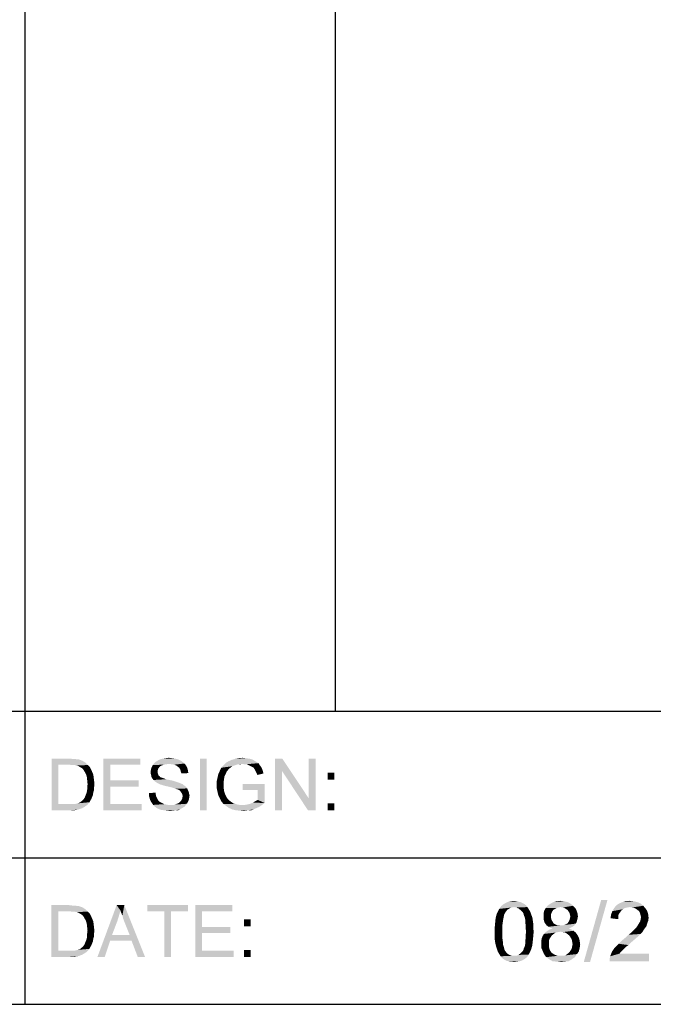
# Model space of a CAD drawing. Extents: x 0 to 841, y 0 to 594.
# Tile 85 of 91: x 767 to 804, y 63 to 120. Entities that reach past the tile are written whole.
import ezdxf

# ---------------------------------------------------------------- set-up
doc = ezdxf.new("R2010")
doc.units = 0
doc.header["$LTSCALE"] = 46.255
doc.header["$MEASUREMENT"] = 0
doc.layers.get('0').update_dxf_attribs({"linetype": 'CONTINUOUS'})

msp = doc.modelspace()

# ---------------------------------------------------------------- linework, layer by layer
at = {"color": 7, "linetype": 'Continuous'}
for p, q in [((767.5, 579), (767.5, 80)), ((785.5, 579), (785.5, 80)), ((601, 80), (826, 80)), ((709, 80), (826, 80)), ((767.5, 80), (767.5, 63)), ((767.5, 80), (826, 80)), ((767.5, 80), (767.5, 63)), ((709, 71.5), (826, 71.5)), ((709, 71.5), (826, 71.5)), ((601, 63), (826, 63)), ((709, 63), (826, 63)), ((709, 63), (826, 63))]:
    msp.add_line(p, q, dxfattribs=at)
for points in [[(769.056, 77.25), (770.078, 77.25), (769.456, 76.894)], [(769.456, 76.894), (769.056, 74.25), (769.056, 77.25)], [(770.078, 77.25), (770.256, 77.228), (769.456, 76.894)], [(770.389, 77.228), (770.522, 77.206), (769.456, 76.894)], [(770.256, 77.228), (770.389, 77.228), (769.456, 76.894)], [(770.611, 77.206), (770.745, 77.161), (769.456, 76.894)], [(770.522, 77.206), (770.611, 77.206), (769.456, 76.894)], [(770.745, 77.161), (770.856, 77.117), (769.456, 76.894)], [(770.856, 77.117), (770.967, 77.05), (769.456, 76.894)], [(772.056, 77.25), (774.211, 77.25), (772.456, 76.894)], [(772.456, 76.894), (772.056, 74.25), (772.056, 77.25)], [(772.456, 76.894), (774.211, 77.25), (774.211, 76.894)], [(776.567, 77.117), (775.078, 77.05), (775.189, 77.117)], [(775.078, 77.05), (776.567, 77.117), (776.656, 77.05)], [(776.433, 77.183), (775.189, 77.117), (775.3, 77.183)], [(775.189, 77.117), (776.433, 77.183), (776.567, 77.117)], [(776.3, 77.228), (775.3, 77.183), (775.433, 77.228)], [(775.3, 77.183), (776.3, 77.228), (776.433, 77.183)], [(776.167, 77.25), (775.433, 77.228), (775.567, 77.25)], [(775.433, 77.228), (776.167, 77.25), (776.3, 77.228)], [(776.011, 77.272), (775.567, 77.25), (775.7, 77.272)], [(775.567, 77.25), (776.011, 77.272), (776.167, 77.25)], [(775.7, 77.272), (775.856, 77.294), (776.011, 77.272)], [(778.056, 77.25), (777.656, 74.25), (777.656, 77.25)], [(777.656, 74.25), (778.056, 77.25), (778.056, 74.25)], [(780.945, 77.05), (779.167, 77.006), (779.322, 77.094)], [(780.722, 77.183), (780.833, 77.117), (779.322, 77.094)], [(780.722, 77.183), (779.322, 77.094), (779.522, 77.183)], [(779.322, 77.094), (780.833, 77.117), (780.945, 77.05)], [(780.589, 77.228), (779.522, 77.183), (779.7, 77.228)], [(779.522, 77.183), (780.589, 77.228), (780.722, 77.183)], [(780.278, 77.272), (780.433, 77.25), (779.7, 77.228)], [(780.278, 77.272), (779.7, 77.228), (779.9, 77.272)], [(779.7, 77.228), (780.433, 77.25), (780.589, 77.228)], [(779.9, 77.272), (780.122, 77.294), (780.278, 77.272)], [(782.433, 77.25), (782.411, 76.539), (782.011, 74.25)], [(782.433, 77.25), (782.011, 74.25), (782.011, 77.25)], [(782.411, 76.539), (782.433, 77.25), (783.967, 74.939)], [(783.922, 74.25), (783.967, 74.939), (784.367, 77.25)], [(783.922, 74.25), (784.367, 77.25), (784.367, 74.25)], [(784.367, 77.25), (783.967, 74.939), (783.967, 77.25)], [(769.456, 76.894), (769.456, 74.606), (769.056, 74.25)], [(770.967, 77.05), (771.056, 76.983), (769.456, 76.894)], [(770.078, 76.894), (769.456, 76.894), (771.056, 76.983)], [(770.256, 76.872), (770.078, 76.894), (771.056, 76.983)], [(770.389, 76.872), (770.256, 76.872), (771.056, 76.983)], [(770.389, 76.872), (771.056, 76.983), (771.167, 76.872)], [(771.167, 76.872), (770.5, 76.85), (770.389, 76.872)], [(770.589, 76.828), (770.5, 76.85), (771.167, 76.872)], [(770.7, 76.761), (770.589, 76.828), (771.167, 76.872)], [(770.7, 76.761), (771.167, 76.872), (771.278, 76.761)], [(771.278, 76.761), (770.811, 76.694), (770.7, 76.761)], [(770.811, 76.694), (771.278, 76.761), (771.345, 76.628)], [(771.345, 76.628), (770.9, 76.606), (770.811, 76.694)], [(770.967, 76.494), (770.9, 76.606), (771.345, 76.628)], [(770.967, 76.494), (771.345, 76.628), (771.411, 76.472)], [(772.456, 76.894), (772.456, 75.983), (772.056, 74.25)], [(775.233, 76.65), (774.811, 76.561), (774.833, 76.672)], [(774.811, 76.561), (775.233, 76.65), (775.211, 76.561)], [(775.211, 76.561), (775.211, 76.472), (774.811, 76.45)], [(775.211, 76.561), (774.811, 76.45), (774.811, 76.561)], [(775.3, 76.739), (774.833, 76.672), (774.878, 76.783)], [(774.833, 76.672), (775.3, 76.739), (775.233, 76.65)], [(775.456, 76.85), (774.878, 76.783), (774.922, 76.872)], [(775.456, 76.85), (775.367, 76.806), (774.878, 76.783)], [(774.878, 76.783), (775.367, 76.806), (775.3, 76.739)], [(775.878, 76.939), (774.922, 76.872), (775.011, 76.983)], [(775.878, 76.939), (775.7, 76.917), (774.922, 76.872)], [(775.7, 76.917), (775.567, 76.894), (774.922, 76.872)], [(774.922, 76.872), (775.567, 76.894), (775.456, 76.85)], [(776.656, 77.05), (775.011, 76.983), (775.078, 77.05)], [(775.011, 76.983), (776.656, 77.05), (776.767, 76.961)], [(775.011, 76.983), (776.767, 76.961), (775.878, 76.939)], [(776.033, 76.917), (775.878, 76.939), (776.767, 76.961)], [(776.167, 76.894), (776.033, 76.917), (776.767, 76.961)], [(776.167, 76.894), (776.767, 76.961), (776.833, 76.872)], [(776.833, 76.872), (776.278, 76.85), (776.167, 76.894)], [(776.367, 76.783), (776.278, 76.85), (776.833, 76.872)], [(776.367, 76.783), (776.833, 76.872), (776.9, 76.761)], [(776.9, 76.761), (776.456, 76.717), (776.367, 76.783)], [(776.456, 76.717), (776.9, 76.761), (776.945, 76.65)], [(776.945, 76.65), (776.522, 76.606), (776.456, 76.717)], [(776.522, 76.606), (776.945, 76.65), (776.967, 76.517)], [(776.967, 76.517), (776.545, 76.494), (776.522, 76.606)], [(776.545, 76.494), (776.967, 76.517), (776.989, 76.406)], [(779.211, 76.494), (778.722, 76.339), (778.811, 76.539)], [(779.389, 76.694), (778.811, 76.539), (778.9, 76.717)], [(779.389, 76.694), (779.322, 76.628), (778.811, 76.539)], [(778.811, 76.539), (779.322, 76.628), (779.211, 76.494)], [(779.745, 76.872), (779.656, 76.85), (778.9, 76.717)], [(779.745, 76.872), (778.9, 76.717), (779.033, 76.872)], [(779.656, 76.85), (779.545, 76.806), (778.9, 76.717)], [(779.545, 76.806), (779.478, 76.761), (778.9, 76.717)], [(778.9, 76.717), (779.478, 76.761), (779.389, 76.694)], [(780.122, 76.939), (779.033, 76.872), (779.167, 77.006)], [(780.122, 76.939), (779.856, 76.917), (779.033, 76.872)], [(779.033, 76.872), (779.856, 76.917), (779.745, 76.872)], [(779.167, 77.006), (780.945, 77.05), (781.056, 76.983)], [(779.167, 77.006), (781.056, 76.983), (780.122, 76.939)], [(779.856, 76.917), (780.122, 76.939), (779.989, 76.917)], [(780.233, 76.917), (780.122, 76.939), (781.056, 76.983)], [(780.345, 76.917), (780.233, 76.917), (781.056, 76.983)], [(780.433, 76.894), (780.345, 76.917), (781.056, 76.983)], [(780.433, 76.894), (781.056, 76.983), (781.122, 76.872)], [(781.122, 76.872), (780.522, 76.85), (780.433, 76.894)], [(780.611, 76.806), (780.522, 76.85), (781.122, 76.872)], [(780.611, 76.806), (781.122, 76.872), (781.189, 76.783)], [(781.189, 76.783), (780.7, 76.761), (780.611, 76.806)], [(780.767, 76.717), (780.7, 76.761), (781.189, 76.783)], [(780.767, 76.717), (781.189, 76.783), (781.256, 76.672)], [(781.256, 76.672), (780.811, 76.65), (780.767, 76.717)], [(780.856, 76.583), (780.811, 76.65), (781.256, 76.672)], [(780.856, 76.583), (781.256, 76.672), (781.3, 76.539)], [(781.3, 76.539), (780.9, 76.494), (780.856, 76.583)], [(780.945, 76.406), (780.9, 76.494), (781.3, 76.539)], [(780.945, 76.406), (781.3, 76.539), (781.345, 76.383)], [(782.011, 74.25), (782.411, 76.539), (782.411, 74.25)], [(783.967, 74.939), (783.922, 74.25), (782.411, 76.539)], [(771.411, 76.472), (771.056, 76.339), (770.967, 76.494)], [(771.056, 76.339), (771.411, 76.472), (771.478, 76.317)], [(771.478, 76.317), (771.1, 76.183), (771.056, 76.339)], [(771.1, 76.183), (771.478, 76.317), (771.5, 76.139)], [(771.5, 76.139), (771.122, 75.983), (771.1, 76.183)], [(771.122, 75.983), (771.5, 76.139), (771.522, 75.961)], [(771.522, 75.961), (771.145, 75.761), (771.122, 75.983)], [(771.145, 75.761), (771.522, 75.961), (771.545, 75.761)], [(772.456, 75.983), (772.456, 75.628), (772.056, 74.25)], [(772.456, 75.628), (774.1, 75.983), (774.1, 75.628)], [(772.456, 75.983), (774.1, 75.983), (772.456, 75.628)], [(774.811, 76.45), (775.211, 76.472), (775.211, 76.406)], [(775.211, 76.406), (774.811, 76.361), (774.811, 76.45)], [(774.811, 76.361), (775.211, 76.406), (775.233, 76.339)], [(775.233, 76.339), (774.833, 76.272), (774.811, 76.361)], [(774.833, 76.272), (775.233, 76.339), (775.256, 76.272)], [(775.256, 76.272), (774.856, 76.161), (774.833, 76.272)], [(775.256, 76.272), (775.322, 76.228), (774.856, 76.161)], [(775.322, 76.228), (775.345, 76.183), (774.856, 76.161)], [(774.856, 76.161), (775.345, 76.183), (775.389, 76.161)], [(775.389, 76.161), (774.9, 76.094), (774.856, 76.161)], [(775.389, 76.161), (775.456, 76.139), (774.9, 76.094)], [(775.456, 76.139), (775.522, 76.117), (774.9, 76.094)], [(774.9, 76.094), (775.522, 76.117), (775.589, 76.094)], [(775.589, 76.094), (774.967, 76.006), (774.9, 76.094)], [(775.589, 76.094), (775.678, 76.05), (774.967, 76.006)], [(775.678, 76.05), (775.789, 76.028), (774.967, 76.006)], [(774.967, 76.006), (775.789, 76.028), (775.9, 76.006)], [(775.9, 76.006), (775.033, 75.939), (774.967, 76.006)], [(775.9, 76.006), (776.1, 75.961), (775.033, 75.939)], [(775.033, 75.939), (776.1, 75.961), (776.3, 75.894)], [(776.3, 75.894), (775.122, 75.872), (775.033, 75.939)], [(776.989, 76.406), (776.589, 76.383), (776.545, 76.494)], [(779.056, 76.05), (778.633, 75.939), (778.678, 76.139)], [(778.633, 75.939), (779.056, 76.05), (779.033, 75.894)], [(779.033, 75.894), (778.633, 75.717), (778.633, 75.939)], [(779.145, 76.339), (779.078, 76.206), (778.678, 76.139)], [(779.145, 76.339), (778.678, 76.139), (778.722, 76.339)], [(778.678, 76.139), (779.078, 76.206), (779.056, 76.05)], [(778.722, 76.339), (779.211, 76.494), (779.145, 76.339)], [(781.345, 76.383), (780.989, 76.294), (780.945, 76.406)], [(785.456, 76.428), (785.056, 76.028), (785.056, 76.428)], [(785.056, 76.028), (785.456, 76.428), (785.456, 76.028)], [(771.522, 75.428), (771.1, 75.317), (771.122, 75.45)], [(771.1, 75.317), (771.522, 75.428), (771.478, 75.294)], [(771.545, 75.761), (771.122, 75.606), (771.145, 75.761)], [(771.122, 75.606), (771.545, 75.761), (771.522, 75.583)], [(771.522, 75.583), (771.122, 75.45), (771.122, 75.606)], [(771.122, 75.45), (771.522, 75.583), (771.522, 75.428)], [(772.456, 75.628), (772.456, 74.606), (772.056, 74.25)], [(775.122, 75.872), (776.3, 75.894), (776.433, 75.85)], [(776.433, 75.85), (775.233, 75.806), (775.122, 75.872)], [(775.233, 75.806), (776.433, 75.85), (776.545, 75.806)], [(776.545, 75.806), (775.322, 75.761), (775.233, 75.806)], [(775.322, 75.761), (776.545, 75.806), (776.656, 75.761)], [(776.656, 75.761), (775.456, 75.717), (775.322, 75.761)], [(775.611, 75.672), (775.456, 75.717), (776.656, 75.761)], [(775.611, 75.672), (776.656, 75.761), (776.767, 75.672)], [(776.767, 75.672), (775.811, 75.628), (775.611, 75.672)], [(775.811, 75.628), (776.767, 75.672), (776.856, 75.606)], [(776.856, 75.606), (775.989, 75.583), (775.811, 75.628)], [(776.145, 75.539), (775.989, 75.583), (776.856, 75.606)], [(776.145, 75.539), (776.856, 75.606), (776.922, 75.517)], [(776.922, 75.517), (776.256, 75.494), (776.145, 75.539)], [(776.322, 75.472), (776.256, 75.494), (776.922, 75.517)], [(776.411, 75.45), (776.322, 75.472), (776.922, 75.517)], [(776.478, 75.406), (776.411, 75.45), (776.922, 75.517)], [(776.478, 75.406), (776.922, 75.517), (776.967, 75.406)], [(776.967, 75.406), (776.522, 75.361), (776.478, 75.406)], [(776.522, 75.361), (776.967, 75.406), (777.011, 75.317)], [(777.011, 75.317), (776.567, 75.294), (776.522, 75.361)], [(779.033, 75.894), (779.033, 75.739), (778.633, 75.717)], [(778.633, 75.717), (779.033, 75.739), (779.033, 75.561)], [(779.033, 75.561), (778.633, 75.517), (778.633, 75.717)], [(778.633, 75.517), (779.033, 75.561), (779.056, 75.383)], [(779.056, 75.383), (778.678, 75.317), (778.633, 75.517)], [(778.678, 75.317), (779.056, 75.383), (779.1, 75.228)], [(781.411, 75.783), (780.145, 75.428), (780.145, 75.783)], [(781.011, 75.428), (780.145, 75.428), (781.411, 75.783)], [(781.011, 74.85), (781.011, 75.428), (781.411, 75.783)], [(781.011, 74.85), (781.411, 75.783), (781.411, 74.672)], [(770.722, 74.717), (770.767, 74.761), (771.3, 74.806)], [(770.722, 74.717), (771.3, 74.806), (771.256, 74.717)], [(771.3, 74.806), (770.767, 74.761), (770.833, 74.806)], [(770.833, 74.806), (770.9, 74.872), (771.367, 74.917)], [(770.833, 74.806), (771.367, 74.917), (771.3, 74.806)], [(771.367, 74.917), (770.9, 74.872), (770.967, 74.961)], [(771.411, 75.028), (770.967, 74.961), (771.011, 75.072)], [(770.967, 74.961), (771.411, 75.028), (771.367, 74.917)], [(771.456, 75.139), (771.011, 75.072), (771.056, 75.183)], [(771.011, 75.072), (771.456, 75.139), (771.411, 75.028)], [(771.478, 75.294), (771.056, 75.183), (771.1, 75.317)], [(771.056, 75.183), (771.478, 75.294), (771.456, 75.139)], [(774.7, 75.25), (775.1, 75.272), (775.1, 75.161)], [(775.1, 75.161), (774.7, 75.094), (774.7, 75.25)], [(774.7, 75.094), (775.1, 75.161), (775.122, 75.05)], [(775.122, 75.05), (774.745, 74.939), (774.7, 75.094)], [(775.122, 75.05), (775.167, 74.961), (774.745, 74.939)], [(774.745, 74.939), (775.167, 74.961), (775.211, 74.872)], [(775.211, 74.872), (774.789, 74.806), (774.745, 74.939)], [(774.789, 74.806), (775.211, 74.872), (775.256, 74.806)], [(775.256, 74.806), (774.856, 74.694), (774.789, 74.806)], [(775.256, 74.806), (775.322, 74.739), (774.856, 74.694)], [(776.522, 74.761), (776.567, 74.806), (777.011, 74.85)], [(776.522, 74.761), (777.011, 74.85), (776.967, 74.739)], [(776.567, 75.294), (777.011, 75.317), (777.033, 75.206)], [(777.033, 75.206), (776.633, 75.183), (776.567, 75.294)], [(777.011, 74.85), (776.567, 74.806), (776.633, 74.939)], [(776.633, 75.183), (777.033, 75.206), (777.056, 75.094)], [(777.056, 75.094), (776.656, 75.072), (776.633, 75.183)], [(777.033, 74.961), (776.633, 74.939), (776.656, 75.072)], [(776.633, 74.939), (777.033, 74.961), (777.011, 74.85)], [(776.656, 75.072), (777.056, 75.094), (777.033, 74.961)], [(779.1, 75.228), (778.722, 75.117), (778.678, 75.317)], [(778.722, 75.117), (779.1, 75.228), (779.167, 75.072)], [(779.167, 75.072), (778.811, 74.939), (778.722, 75.117)], [(779.167, 75.072), (779.233, 74.961), (778.811, 74.939)], [(778.811, 74.939), (779.233, 74.961), (779.322, 74.85)], [(779.322, 74.85), (778.9, 74.761), (778.811, 74.939)], [(778.9, 74.761), (779.322, 74.85), (779.433, 74.761)], [(780.745, 74.694), (780.922, 74.806), (781.011, 74.85)], [(781.411, 74.672), (780.745, 74.694), (781.011, 74.85)], [(780.745, 74.694), (780.833, 74.761), (780.922, 74.806)], [(770.367, 74.606), (771.122, 74.561), (769.056, 74.25)], [(770.233, 74.606), (770.367, 74.606), (769.056, 74.25)], [(770.1, 74.606), (770.233, 74.606), (769.056, 74.25)], [(769.456, 74.606), (770.1, 74.606), (769.056, 74.25)], [(771.122, 74.561), (770.967, 74.45), (769.056, 74.25)], [(770.967, 74.45), (770.811, 74.361), (769.056, 74.25)], [(770.811, 74.361), (770.611, 74.294), (769.056, 74.25)], [(770.122, 74.25), (769.056, 74.25), (770.611, 74.294)], [(770.122, 74.25), (770.611, 74.294), (770.389, 74.25)], [(770.367, 74.606), (770.478, 74.628), (771.256, 74.717)], [(770.367, 74.606), (771.256, 74.717), (771.122, 74.561)], [(770.478, 74.628), (770.567, 74.65), (771.256, 74.717)], [(770.567, 74.65), (770.633, 74.672), (771.256, 74.717)], [(771.256, 74.717), (770.633, 74.672), (770.722, 74.717)], [(772.456, 74.606), (774.278, 74.606), (772.056, 74.25)], [(772.056, 74.25), (774.278, 74.606), (774.278, 74.25)], [(774.856, 74.694), (775.322, 74.739), (775.411, 74.694)], [(775.411, 74.694), (774.945, 74.561), (774.856, 74.694)], [(775.411, 74.694), (775.5, 74.65), (774.945, 74.561)], [(775.5, 74.65), (775.589, 74.606), (774.945, 74.561)], [(775.589, 74.606), (775.7, 74.583), (774.945, 74.561)], [(774.945, 74.561), (775.7, 74.583), (775.811, 74.561)], [(775.811, 74.561), (775.033, 74.472), (774.945, 74.561)], [(776.145, 74.561), (776.833, 74.539), (775.033, 74.472)], [(776.033, 74.561), (776.145, 74.561), (775.033, 74.472)], [(775.945, 74.561), (776.033, 74.561), (775.033, 74.472)], [(775.811, 74.561), (775.945, 74.561), (775.033, 74.472)], [(775.033, 74.472), (776.833, 74.539), (776.745, 74.45)], [(776.745, 74.45), (775.145, 74.383), (775.033, 74.472)], [(775.145, 74.383), (776.745, 74.45), (776.633, 74.383)], [(776.633, 74.383), (775.278, 74.317), (775.145, 74.383)], [(775.278, 74.317), (776.633, 74.383), (776.522, 74.317)], [(776.522, 74.317), (775.411, 74.272), (775.278, 74.317)], [(775.589, 74.25), (775.411, 74.272), (776.522, 74.317)], [(776.256, 74.25), (775.589, 74.25), (776.522, 74.317)], [(776.256, 74.25), (775.767, 74.228), (775.589, 74.25)], [(775.767, 74.228), (776.256, 74.25), (776.1, 74.228)], [(776.1, 74.228), (775.945, 74.206), (775.767, 74.228)], [(776.145, 74.561), (776.233, 74.583), (776.9, 74.628)], [(776.145, 74.561), (776.9, 74.628), (776.833, 74.539)], [(776.9, 74.628), (776.233, 74.583), (776.322, 74.628)], [(776.256, 74.25), (776.522, 74.317), (776.389, 74.25)], [(776.322, 74.628), (776.389, 74.65), (776.967, 74.739)], [(776.322, 74.628), (776.967, 74.739), (776.9, 74.628)], [(776.389, 74.65), (776.456, 74.694), (776.967, 74.739)], [(776.967, 74.739), (776.456, 74.694), (776.522, 74.761)], [(779.433, 74.761), (779.033, 74.606), (778.9, 74.761)], [(779.433, 74.761), (779.567, 74.672), (779.033, 74.606)], [(779.567, 74.672), (779.7, 74.628), (779.033, 74.606)], [(779.033, 74.606), (779.7, 74.628), (779.833, 74.583)], [(779.833, 74.583), (779.189, 74.494), (779.033, 74.606)], [(779.833, 74.583), (779.967, 74.561), (779.189, 74.494)], [(780.256, 74.561), (781.256, 74.561), (779.189, 74.494)], [(780.122, 74.561), (780.256, 74.561), (779.189, 74.494)], [(779.967, 74.561), (780.122, 74.561), (779.189, 74.494)], [(779.189, 74.494), (781.256, 74.561), (781.1, 74.45)], [(781.1, 74.45), (779.345, 74.383), (779.189, 74.494)], [(779.345, 74.383), (781.1, 74.45), (780.945, 74.383)], [(780.945, 74.383), (779.545, 74.294), (779.345, 74.383)], [(780.945, 74.383), (780.789, 74.317), (779.545, 74.294)], [(779.745, 74.25), (779.545, 74.294), (780.789, 74.317)], [(780.478, 74.25), (779.745, 74.25), (780.789, 74.317)], [(780.478, 74.25), (779.945, 74.228), (779.745, 74.25)], [(779.945, 74.228), (780.478, 74.25), (780.322, 74.228)], [(780.322, 74.228), (780.167, 74.206), (779.945, 74.228)], [(780.256, 74.561), (780.389, 74.583), (781.411, 74.672)], [(780.256, 74.561), (781.411, 74.672), (781.256, 74.561)], [(780.389, 74.583), (780.5, 74.606), (781.411, 74.672)], [(780.478, 74.25), (780.789, 74.317), (780.633, 74.25)], [(780.5, 74.606), (780.633, 74.65), (781.411, 74.672)], [(781.411, 74.672), (780.633, 74.65), (780.745, 74.694)], [(785.456, 74.65), (785.056, 74.25), (785.056, 74.65)], [(785.056, 74.25), (785.456, 74.65), (785.456, 74.25)], [(769.051, 68.75), (770.074, 68.75), (769.451, 68.394)], [(769.451, 68.394), (769.051, 65.75), (769.051, 68.75)], [(770.074, 68.75), (770.251, 68.728), (769.451, 68.394)], [(770.385, 68.728), (770.518, 68.706), (769.451, 68.394)], [(770.251, 68.728), (770.385, 68.728), (769.451, 68.394)], [(770.607, 68.706), (770.74, 68.661), (769.451, 68.394)], [(770.518, 68.706), (770.607, 68.706), (769.451, 68.394)], [(770.74, 68.661), (770.851, 68.617), (769.451, 68.394)], [(770.851, 68.617), (770.962, 68.55), (769.451, 68.394)], [(770.962, 68.55), (771.051, 68.483), (769.451, 68.394)], [(773.051, 68.439), (771.718, 65.75), (772.829, 68.75)], [(772.829, 68.75), (773.274, 68.75), (773.051, 68.439)], [(773.096, 68.306), (773.051, 68.439), (773.274, 68.75)], [(773.163, 68.15), (773.096, 68.306), (773.274, 68.75)], [(773.207, 67.972), (773.163, 68.15), (773.274, 68.75)], [(773.274, 67.794), (773.207, 67.972), (773.274, 68.75)], [(773.585, 67.017), (773.274, 67.794), (773.274, 68.75)], [(773.696, 66.683), (773.585, 67.017), (773.274, 68.75)], [(774.051, 65.75), (773.696, 66.683), (773.274, 68.75)], [(774.051, 65.75), (773.274, 68.75), (774.474, 65.75)], [(776.962, 68.75), (774.607, 68.394), (774.607, 68.75)], [(775.585, 68.394), (774.607, 68.394), (776.962, 68.75)], [(775.985, 68.394), (775.585, 68.394), (776.962, 68.75)], [(775.985, 68.394), (776.962, 68.75), (776.962, 68.394)], [(777.385, 68.75), (779.54, 68.75), (777.785, 68.394)], [(777.785, 68.394), (777.385, 65.75), (777.385, 68.75)], [(777.785, 68.394), (779.54, 68.75), (779.54, 68.394)], [(795.479, 68.481), (794.934, 68.378), (795.012, 68.533)], [(795.868, 68.637), (795.012, 68.533), (795.116, 68.689)], [(795.868, 68.637), (795.712, 68.611), (795.012, 68.533)], [(795.712, 68.611), (795.608, 68.559), (795.012, 68.533)], [(795.012, 68.533), (795.608, 68.559), (795.479, 68.481)], [(796.568, 68.741), (795.116, 68.689), (795.245, 68.793)], [(795.868, 68.637), (795.116, 68.689), (796.568, 68.741)], [(796.36, 68.87), (796.464, 68.819), (795.245, 68.793)], [(796.36, 68.87), (795.245, 68.793), (795.375, 68.87)], [(795.245, 68.793), (796.464, 68.819), (796.568, 68.741)], [(796.127, 68.948), (796.257, 68.922), (795.375, 68.87)], [(796.127, 68.948), (795.375, 68.87), (795.531, 68.948)], [(795.375, 68.87), (796.257, 68.922), (796.36, 68.87)], [(795.997, 68.974), (795.531, 68.948), (795.686, 68.974)], [(795.531, 68.948), (795.997, 68.974), (796.127, 68.948)], [(795.686, 68.974), (795.868, 69), (795.997, 68.974)], [(795.868, 68.637), (796.568, 68.741), (796.645, 68.637)], [(796.645, 68.637), (795.997, 68.611), (795.868, 68.637)], [(796.127, 68.559), (795.997, 68.611), (796.645, 68.637)], [(796.127, 68.559), (796.645, 68.637), (796.697, 68.559)], [(796.697, 68.559), (796.257, 68.456), (796.127, 68.559)], [(796.257, 68.456), (796.697, 68.559), (796.775, 68.43)], [(798.331, 68.585), (798.253, 68.533), (797.631, 68.456)], [(798.331, 68.585), (797.631, 68.456), (797.708, 68.585)], [(798.253, 68.533), (798.149, 68.481), (797.631, 68.456)], [(799.29, 68.715), (797.708, 68.585), (797.838, 68.741)], [(799.29, 68.715), (798.564, 68.637), (797.708, 68.585)], [(798.564, 68.637), (798.434, 68.611), (797.708, 68.585)], [(797.708, 68.585), (798.434, 68.611), (798.331, 68.585)], [(799.134, 68.844), (797.838, 68.741), (797.994, 68.844)], [(797.838, 68.741), (799.134, 68.844), (799.29, 68.715)], [(798.979, 68.922), (797.994, 68.844), (798.149, 68.922)], [(797.994, 68.844), (798.979, 68.922), (799.134, 68.844)], [(798.771, 68.974), (798.149, 68.922), (798.357, 68.974)], [(798.149, 68.922), (798.771, 68.974), (798.979, 68.922)], [(798.357, 68.974), (798.564, 69), (798.771, 68.974)], [(798.694, 68.611), (798.564, 68.637), (799.29, 68.715)], [(798.797, 68.585), (798.694, 68.611), (799.29, 68.715)], [(798.797, 68.585), (799.29, 68.715), (799.42, 68.585)], [(799.42, 68.585), (798.875, 68.533), (798.797, 68.585)], [(798.979, 68.456), (798.875, 68.533), (799.42, 68.585)], [(798.979, 68.456), (799.42, 68.585), (799.497, 68.43)], [(801.286, 69.052), (799.912, 65.448), (800.923, 69.052)], [(799.912, 65.448), (801.286, 69.052), (800.275, 65.448)], [(802.297, 68.585), (802.168, 68.507), (801.571, 68.404)], [(802.297, 68.585), (801.571, 68.404), (801.675, 68.585)], [(802.168, 68.507), (802.09, 68.43), (801.571, 68.404)], [(803.36, 68.715), (801.675, 68.585), (801.805, 68.741)], [(803.36, 68.715), (802.582, 68.637), (801.675, 68.585)], [(802.582, 68.637), (802.427, 68.611), (801.675, 68.585)], [(801.675, 68.585), (802.427, 68.611), (802.297, 68.585)], [(803.205, 68.844), (801.805, 68.741), (801.96, 68.844)], [(801.805, 68.741), (803.205, 68.844), (803.36, 68.715)], [(803.023, 68.922), (801.96, 68.844), (802.142, 68.922)], [(801.96, 68.844), (803.023, 68.922), (803.205, 68.844)], [(802.816, 68.974), (802.142, 68.922), (802.349, 68.974)], [(802.142, 68.922), (802.816, 68.974), (803.023, 68.922)], [(802.349, 68.974), (802.582, 69), (802.816, 68.974)], [(802.712, 68.611), (802.582, 68.637), (803.36, 68.715)], [(802.842, 68.585), (802.712, 68.611), (803.36, 68.715)], [(802.842, 68.585), (803.36, 68.715), (803.49, 68.559)], [(803.49, 68.559), (802.945, 68.533), (802.842, 68.585)], [(803.049, 68.456), (802.945, 68.533), (803.49, 68.559)], [(803.049, 68.456), (803.49, 68.559), (803.594, 68.404)], [(769.451, 68.394), (769.451, 66.106), (769.051, 65.75)], [(770.074, 68.394), (769.451, 68.394), (771.051, 68.483)], [(770.251, 68.372), (770.074, 68.394), (771.051, 68.483)], [(770.385, 68.372), (770.251, 68.372), (771.051, 68.483)], [(770.385, 68.372), (771.051, 68.483), (771.163, 68.372)], [(771.163, 68.372), (770.496, 68.35), (770.385, 68.372)], [(770.585, 68.328), (770.496, 68.35), (771.163, 68.372)], [(770.696, 68.261), (770.585, 68.328), (771.163, 68.372)], [(770.696, 68.261), (771.163, 68.372), (771.274, 68.261)], [(771.274, 68.261), (770.807, 68.194), (770.696, 68.261)], [(770.807, 68.194), (771.274, 68.261), (771.34, 68.128)], [(771.34, 68.128), (770.896, 68.106), (770.807, 68.194)], [(770.962, 67.994), (770.896, 68.106), (771.34, 68.128)], [(770.962, 67.994), (771.34, 68.128), (771.407, 67.972)], [(771.407, 67.972), (771.051, 67.839), (770.962, 67.994)], [(771.051, 67.839), (771.407, 67.972), (771.474, 67.817)], [(773.051, 68.439), (772.962, 68.128), (771.718, 65.75)], [(772.962, 68.128), (772.874, 67.839), (771.718, 65.75)], [(775.985, 68.394), (775.585, 65.75), (775.585, 68.394)], [(775.585, 65.75), (775.985, 68.394), (775.985, 65.75)], [(777.785, 68.394), (777.785, 67.483), (777.385, 65.75)], [(795.245, 67.937), (794.779, 67.781), (794.805, 68.015)], [(794.779, 67.781), (795.245, 67.937), (795.22, 67.781)], [(795.297, 68.196), (794.805, 68.015), (794.857, 68.222)], [(795.297, 68.196), (795.271, 68.067), (794.805, 68.015)], [(794.805, 68.015), (795.271, 68.067), (795.245, 67.937)], [(795.401, 68.378), (795.349, 68.3), (794.857, 68.222)], [(795.401, 68.378), (794.857, 68.222), (794.934, 68.378)], [(794.857, 68.222), (795.349, 68.3), (795.297, 68.196)], [(794.934, 68.378), (795.479, 68.481), (795.401, 68.378)], [(796.775, 68.43), (796.36, 68.352), (796.257, 68.456)], [(796.36, 68.352), (796.775, 68.43), (796.827, 68.326)], [(796.827, 68.326), (796.412, 68.274), (796.36, 68.352)], [(796.438, 68.17), (796.412, 68.274), (796.827, 68.326)], [(796.438, 68.17), (796.827, 68.326), (796.879, 68.17)], [(796.879, 68.17), (796.49, 68.041), (796.438, 68.17)], [(796.49, 68.041), (796.879, 68.17), (796.931, 68.041)], [(796.931, 68.041), (796.516, 67.911), (796.49, 68.041)], [(796.516, 67.911), (796.931, 68.041), (796.957, 67.859)], [(798.097, 68.404), (797.579, 68.274), (797.631, 68.456)], [(798.097, 68.404), (798.045, 68.3), (797.579, 68.274)], [(797.579, 68.274), (798.045, 68.3), (798.02, 68.222)], [(798.02, 68.222), (797.579, 68.093), (797.579, 68.274)], [(798.02, 68.222), (798.02, 68.119), (797.579, 68.093)], [(797.579, 68.093), (798.02, 68.119), (798.02, 67.989)], [(798.02, 67.989), (797.579, 67.963), (797.579, 68.093)], [(797.579, 67.963), (798.02, 67.989), (798.045, 67.885)], [(798.045, 67.885), (797.605, 67.859), (797.579, 67.963)], [(797.631, 68.456), (798.149, 68.481), (798.097, 68.404)], [(799.497, 68.43), (799.031, 68.378), (798.979, 68.456)], [(799.082, 68.3), (799.031, 68.378), (799.497, 68.43)], [(799.082, 68.3), (799.497, 68.43), (799.549, 68.274)], [(799.549, 68.274), (799.108, 68.196), (799.082, 68.3)], [(799.549, 67.963), (799.082, 67.885), (799.108, 67.989)], [(799.082, 67.885), (799.549, 67.963), (799.523, 67.859)], [(799.134, 68.093), (799.108, 68.196), (799.549, 68.274)], [(799.575, 68.093), (799.108, 67.989), (799.134, 68.093)], [(799.108, 67.989), (799.575, 68.093), (799.549, 67.963)], [(799.134, 68.093), (799.549, 68.274), (799.575, 68.093)], [(801.908, 68.093), (801.468, 67.989), (801.494, 68.196)], [(801.468, 67.989), (801.908, 68.093), (801.908, 67.937)], [(802.012, 68.326), (801.494, 68.196), (801.571, 68.404)], [(802.012, 68.326), (801.934, 68.222), (801.494, 68.196)], [(801.494, 68.196), (801.934, 68.222), (801.908, 68.093)], [(801.571, 68.404), (802.09, 68.43), (802.012, 68.326)], [(803.594, 68.404), (803.127, 68.378), (803.049, 68.456)], [(803.179, 68.274), (803.127, 68.378), (803.594, 68.404)], [(803.179, 68.274), (803.594, 68.404), (803.645, 68.222)], [(803.645, 68.222), (803.205, 68.17), (803.179, 68.274)], [(803.231, 68.041), (803.205, 68.17), (803.645, 68.222)], [(803.671, 68.015), (803.205, 67.911), (803.231, 68.041)], [(803.205, 67.911), (803.671, 68.015), (803.645, 67.833)], [(803.231, 68.041), (803.645, 68.222), (803.671, 68.015)], [(771.474, 67.817), (771.096, 67.683), (771.051, 67.839)], [(771.096, 67.683), (771.474, 67.817), (771.496, 67.639)], [(771.496, 67.639), (771.118, 67.483), (771.096, 67.683)], [(771.118, 67.483), (771.496, 67.639), (771.518, 67.461)], [(771.518, 67.461), (771.14, 67.261), (771.118, 67.483)], [(771.14, 67.261), (771.518, 67.461), (771.54, 67.261)], [(772.874, 67.839), (772.562, 67.017), (771.718, 65.75)], [(777.785, 67.483), (777.785, 67.128), (777.385, 65.75)], [(777.785, 67.128), (779.429, 67.483), (779.429, 67.128)], [(777.785, 67.483), (779.429, 67.483), (777.785, 67.128)], [(780.607, 67.928), (780.207, 67.528), (780.207, 67.928)], [(780.207, 67.528), (780.607, 67.928), (780.607, 67.528)], [(795.22, 67.781), (795.194, 67.6), (794.753, 67.496)], [(795.22, 67.781), (794.753, 67.496), (794.779, 67.781)], [(794.753, 67.496), (795.194, 67.6), (795.194, 67.419)], [(795.194, 67.419), (794.753, 67.211), (794.753, 67.496)], [(794.753, 67.211), (795.194, 67.419), (795.194, 67.211)], [(796.957, 67.859), (796.516, 67.781), (796.516, 67.911)], [(796.516, 67.781), (796.957, 67.859), (796.982, 67.678)], [(796.982, 67.678), (796.542, 67.6), (796.516, 67.781)], [(796.542, 67.6), (796.982, 67.678), (796.982, 67.444)], [(796.982, 67.444), (796.542, 67.419), (796.542, 67.6)], [(796.568, 67.211), (796.542, 67.419), (796.982, 67.444)], [(796.568, 67.211), (796.982, 67.444), (797.008, 67.211)], [(797.605, 67.859), (798.045, 67.885), (798.097, 67.807)], [(798.097, 67.807), (797.631, 67.756), (797.605, 67.859)], [(797.631, 67.756), (798.097, 67.807), (798.149, 67.704)], [(798.149, 67.704), (797.682, 67.678), (797.631, 67.756)], [(797.682, 67.678), (798.149, 67.704), (798.227, 67.652)], [(798.227, 67.652), (797.76, 67.574), (797.682, 67.678)], [(798.227, 67.652), (798.331, 67.6), (797.76, 67.574)], [(797.76, 67.574), (798.331, 67.6), (798.434, 67.574)], [(798.434, 67.574), (797.864, 67.496), (797.76, 67.574)], [(798.694, 67.574), (799.368, 67.574), (797.864, 67.496)], [(798.564, 67.574), (798.694, 67.574), (797.864, 67.496)], [(798.434, 67.574), (798.564, 67.574), (797.864, 67.496)], [(797.864, 67.496), (799.368, 67.574), (799.264, 67.496)], [(799.264, 67.496), (797.968, 67.444), (797.864, 67.496)], [(799.057, 67.393), (797.942, 67.341), (798.097, 67.393)], [(797.942, 67.341), (799.057, 67.393), (799.186, 67.341)], [(797.968, 67.444), (799.264, 67.496), (799.16, 67.444)], [(799.16, 67.444), (798.097, 67.393), (797.968, 67.444)], [(798.097, 67.393), (799.16, 67.444), (799.057, 67.393)], [(798.694, 67.574), (798.797, 67.6), (799.445, 67.678)], [(798.694, 67.574), (799.445, 67.678), (799.368, 67.574)], [(798.797, 67.6), (798.901, 67.652), (799.445, 67.678)], [(799.445, 67.678), (798.901, 67.652), (798.979, 67.704)], [(799.497, 67.756), (798.979, 67.704), (799.031, 67.781)], [(798.979, 67.704), (799.497, 67.756), (799.445, 67.678)], [(799.523, 67.859), (799.031, 67.781), (799.082, 67.885)], [(799.031, 67.781), (799.523, 67.859), (799.497, 67.756)], [(802.816, 67.315), (802.894, 67.393), (803.464, 67.419)], [(802.816, 67.315), (803.464, 67.419), (803.386, 67.315)], [(803.464, 67.419), (802.894, 67.393), (802.971, 67.47)], [(803.542, 67.522), (802.971, 67.47), (803.023, 67.548)], [(802.971, 67.47), (803.542, 67.522), (803.464, 67.419)], [(803.568, 67.626), (803.023, 67.548), (803.101, 67.678)], [(803.023, 67.548), (803.568, 67.626), (803.542, 67.522)], [(803.101, 67.678), (803.179, 67.807), (803.645, 67.833)], [(803.101, 67.678), (803.645, 67.833), (803.568, 67.626)], [(803.645, 67.833), (803.179, 67.807), (803.205, 67.911)], [(771.474, 66.794), (771.051, 66.683), (771.096, 66.817)], [(771.518, 66.928), (771.096, 66.817), (771.118, 66.95)], [(771.096, 66.817), (771.518, 66.928), (771.474, 66.794)], [(771.54, 67.261), (771.118, 67.106), (771.14, 67.261)], [(771.118, 67.106), (771.54, 67.261), (771.518, 67.083)], [(771.518, 67.083), (771.118, 66.95), (771.118, 67.106)], [(771.118, 66.95), (771.518, 67.083), (771.518, 66.928)], [(772.562, 67.017), (772.451, 66.683), (771.718, 65.75)], [(772.562, 67.017), (773.585, 67.017), (772.451, 66.683)], [(773.696, 66.683), (772.451, 66.683), (773.585, 67.017)], [(777.785, 67.128), (777.785, 66.106), (777.385, 65.75)], [(795.194, 67.211), (795.194, 67.004), (794.753, 66.978)], [(795.194, 67.211), (794.753, 66.978), (794.753, 67.211)], [(794.753, 66.978), (795.194, 67.004), (795.194, 66.822)], [(795.194, 66.822), (794.753, 66.744), (794.753, 66.978)], [(794.753, 66.744), (795.194, 66.822), (795.22, 66.641)], [(796.957, 66.667), (796.516, 66.641), (796.542, 66.822)], [(797.008, 67.211), (796.542, 67.004), (796.568, 67.211)], [(796.542, 67.004), (797.008, 67.211), (796.982, 66.926)], [(796.982, 66.926), (796.542, 66.822), (796.542, 67.004)], [(796.542, 66.822), (796.982, 66.926), (796.957, 66.667)], [(797.916, 66.77), (797.449, 66.667), (797.475, 66.822)], [(797.994, 66.9), (797.475, 66.822), (797.527, 66.952)], [(797.475, 66.822), (797.994, 66.9), (797.916, 66.77)], [(798.175, 67.081), (798.071, 67.004), (797.527, 66.952)], [(798.175, 67.081), (797.527, 66.952), (797.605, 67.081)], [(797.527, 66.952), (798.071, 67.004), (797.994, 66.9)], [(798.408, 67.185), (798.279, 67.159), (797.605, 67.081)], [(798.408, 67.185), (797.605, 67.081), (797.708, 67.185)], [(797.605, 67.081), (798.279, 67.159), (798.175, 67.081)], [(799.316, 67.263), (798.564, 67.211), (797.708, 67.185)], [(799.316, 67.263), (797.708, 67.185), (797.812, 67.263)], [(797.708, 67.185), (798.564, 67.211), (798.408, 67.185)], [(799.186, 67.341), (797.812, 67.263), (797.942, 67.341)], [(797.812, 67.263), (799.186, 67.341), (799.316, 67.263)], [(798.694, 67.185), (798.564, 67.211), (799.316, 67.263)], [(798.849, 67.159), (798.694, 67.185), (799.316, 67.263)], [(798.849, 67.159), (799.316, 67.263), (799.445, 67.159)], [(799.445, 67.159), (798.953, 67.081), (798.849, 67.159)], [(798.953, 67.081), (799.445, 67.159), (799.523, 67.056)], [(799.523, 67.056), (799.057, 67.004), (798.953, 67.081)], [(799.057, 67.004), (799.523, 67.056), (799.601, 66.926)], [(799.601, 66.926), (799.134, 66.9), (799.057, 67.004)], [(799.134, 66.9), (799.601, 66.926), (799.653, 66.796)], [(799.653, 66.796), (799.212, 66.77), (799.134, 66.9)], [(799.238, 66.641), (799.212, 66.77), (799.653, 66.796)], [(799.238, 66.641), (799.653, 66.796), (799.679, 66.641)], [(802.868, 66.77), (802.09, 66.667), (802.245, 66.796)], [(803.049, 66.926), (802.245, 66.796), (802.401, 66.926)], [(802.245, 66.796), (803.049, 66.926), (802.868, 66.77)], [(802.401, 66.926), (802.505, 67.03), (803.205, 67.081)], [(802.401, 66.926), (803.205, 67.081), (803.049, 66.926)], [(803.205, 67.081), (802.505, 67.03), (802.634, 67.133)], [(803.308, 67.185), (802.634, 67.133), (802.738, 67.237)], [(802.634, 67.133), (803.308, 67.185), (803.205, 67.081)], [(803.386, 67.315), (802.738, 67.237), (802.816, 67.315)], [(802.738, 67.237), (803.386, 67.315), (803.308, 67.185)], [(770.718, 66.217), (770.763, 66.261), (771.296, 66.306)], [(770.718, 66.217), (771.296, 66.306), (771.251, 66.217)], [(771.296, 66.306), (770.763, 66.261), (770.829, 66.306)], [(770.829, 66.306), (770.896, 66.372), (771.362, 66.417)], [(770.829, 66.306), (771.362, 66.417), (771.296, 66.306)], [(771.362, 66.417), (770.896, 66.372), (770.962, 66.461)], [(771.407, 66.528), (770.962, 66.461), (771.007, 66.572)], [(770.962, 66.461), (771.407, 66.528), (771.362, 66.417)], [(771.451, 66.639), (771.007, 66.572), (771.051, 66.683)], [(771.007, 66.572), (771.451, 66.639), (771.407, 66.528)], [(771.051, 66.683), (771.474, 66.794), (771.451, 66.639)], [(771.718, 65.75), (772.451, 66.683), (772.14, 65.75)], [(795.22, 66.641), (794.779, 66.563), (794.753, 66.744)], [(794.779, 66.563), (795.22, 66.641), (795.22, 66.485)], [(795.22, 66.485), (794.831, 66.356), (794.779, 66.563)], [(794.831, 66.356), (795.22, 66.485), (795.271, 66.356)], [(795.271, 66.356), (794.882, 66.2), (794.831, 66.356)], [(795.271, 66.356), (795.297, 66.252), (794.882, 66.2)], [(794.882, 66.2), (795.297, 66.252), (795.323, 66.148)], [(796.36, 66.07), (796.412, 66.148), (796.879, 66.226)], [(796.36, 66.07), (796.879, 66.226), (796.801, 66.044)], [(796.879, 66.226), (796.412, 66.148), (796.438, 66.252)], [(796.438, 66.252), (796.49, 66.356), (796.931, 66.433)], [(796.438, 66.252), (796.931, 66.433), (796.879, 66.226)], [(796.931, 66.433), (796.49, 66.356), (796.516, 66.485)], [(796.516, 66.485), (796.516, 66.641), (796.957, 66.667)], [(796.516, 66.485), (796.957, 66.667), (796.931, 66.433)], [(797.449, 66.667), (797.916, 66.77), (797.89, 66.641)], [(797.89, 66.641), (797.449, 66.511), (797.449, 66.667)], [(797.449, 66.511), (797.89, 66.641), (797.89, 66.511)], [(797.89, 66.511), (797.89, 66.33), (797.449, 66.278)], [(797.89, 66.511), (797.449, 66.278), (797.449, 66.511)], [(797.449, 66.278), (797.89, 66.33), (797.942, 66.148)], [(797.942, 66.148), (797.527, 66.096), (797.449, 66.278)], [(799.134, 66.096), (799.212, 66.226), (799.679, 66.278)], [(799.134, 66.096), (799.679, 66.278), (799.627, 66.07)], [(799.679, 66.278), (799.212, 66.226), (799.238, 66.356)], [(799.679, 66.641), (799.264, 66.485), (799.238, 66.641)], [(799.705, 66.485), (799.238, 66.356), (799.264, 66.485)], [(799.238, 66.356), (799.705, 66.485), (799.679, 66.278)], [(799.264, 66.485), (799.679, 66.641), (799.705, 66.485)], [(802.245, 66.226), (801.545, 66.044), (801.701, 66.278)], [(802.245, 66.226), (802.168, 66.148), (801.545, 66.044)], [(802.349, 66.33), (801.701, 66.278), (801.805, 66.381)], [(801.701, 66.278), (802.349, 66.33), (802.245, 66.226)], [(802.505, 66.433), (801.805, 66.381), (801.934, 66.511)], [(801.805, 66.381), (802.505, 66.433), (802.349, 66.33)], [(802.66, 66.589), (801.934, 66.511), (802.09, 66.667)], [(801.934, 66.511), (802.66, 66.589), (802.505, 66.433)], [(802.09, 66.667), (802.868, 66.77), (802.66, 66.589)], [(770.362, 66.106), (771.118, 66.061), (769.051, 65.75)], [(770.229, 66.106), (770.362, 66.106), (769.051, 65.75)], [(770.096, 66.106), (770.229, 66.106), (769.051, 65.75)], [(769.451, 66.106), (770.096, 66.106), (769.051, 65.75)], [(771.118, 66.061), (770.962, 65.95), (769.051, 65.75)], [(770.962, 65.95), (770.807, 65.861), (769.051, 65.75)], [(770.807, 65.861), (770.607, 65.794), (769.051, 65.75)], [(770.118, 65.75), (769.051, 65.75), (770.607, 65.794)], [(770.118, 65.75), (770.607, 65.794), (770.385, 65.75)], [(770.362, 66.106), (770.474, 66.128), (771.251, 66.217)], [(770.362, 66.106), (771.251, 66.217), (771.118, 66.061)], [(770.474, 66.128), (770.562, 66.15), (771.251, 66.217)], [(770.562, 66.15), (770.629, 66.172), (771.251, 66.217)], [(771.251, 66.217), (770.629, 66.172), (770.718, 66.217)], [(777.785, 66.106), (779.607, 66.106), (777.385, 65.75)], [(777.385, 65.75), (779.607, 66.106), (779.607, 65.75)], [(780.607, 66.15), (780.207, 65.75), (780.207, 66.15)], [(780.207, 65.75), (780.607, 66.15), (780.607, 65.75)], [(795.323, 66.148), (794.934, 66.044), (794.882, 66.2)], [(795.323, 66.148), (795.375, 66.07), (794.934, 66.044)], [(794.934, 66.044), (795.375, 66.07), (795.479, 65.941)], [(795.479, 65.941), (795.012, 65.915), (794.934, 66.044)], [(795.012, 65.915), (795.479, 65.941), (795.608, 65.863)], [(795.608, 65.863), (795.09, 65.785), (795.012, 65.915)], [(795.608, 65.863), (795.738, 65.811), (795.09, 65.785)], [(795.868, 65.811), (795.997, 65.811), (795.09, 65.785)], [(795.738, 65.811), (795.868, 65.811), (795.09, 65.785)], [(796.62, 65.733), (795.09, 65.785), (795.997, 65.811)], [(796.62, 65.733), (795.168, 65.707), (795.09, 65.785)], [(795.245, 65.63), (795.168, 65.707), (796.62, 65.733)], [(795.245, 65.63), (796.62, 65.733), (796.49, 65.63)], [(795.997, 65.811), (796.127, 65.863), (796.723, 65.889)], [(795.997, 65.811), (796.723, 65.889), (796.62, 65.733)], [(796.723, 65.889), (796.127, 65.863), (796.257, 65.967)], [(796.801, 66.044), (796.257, 65.967), (796.36, 66.07)], [(796.257, 65.967), (796.801, 66.044), (796.723, 65.889)], [(797.527, 66.096), (797.942, 66.148), (797.994, 66.07)], [(797.994, 66.07), (797.605, 65.915), (797.527, 66.096)], [(797.994, 66.07), (798.045, 65.993), (797.605, 65.915)], [(798.045, 65.993), (798.123, 65.941), (797.605, 65.915)], [(797.605, 65.915), (798.123, 65.941), (798.201, 65.889)], [(798.201, 65.889), (797.734, 65.733), (797.605, 65.915)], [(798.201, 65.889), (798.382, 65.811), (797.734, 65.733)], [(798.564, 65.811), (798.72, 65.811), (797.734, 65.733)], [(798.382, 65.811), (798.564, 65.811), (797.734, 65.733)], [(799.394, 65.733), (797.734, 65.733), (798.72, 65.811)], [(799.394, 65.733), (797.916, 65.604), (797.734, 65.733)], [(797.916, 65.604), (799.394, 65.733), (799.212, 65.604)], [(798.72, 65.811), (798.849, 65.837), (799.523, 65.915)], [(798.72, 65.811), (799.523, 65.915), (799.394, 65.733)], [(799.523, 65.915), (798.849, 65.837), (798.953, 65.915)], [(798.953, 65.915), (799.057, 65.993), (799.627, 66.07)], [(798.953, 65.915), (799.627, 66.07), (799.523, 65.915)], [(799.627, 66.07), (799.057, 65.993), (799.134, 66.096)], [(801.416, 65.656), (801.442, 65.785), (803.697, 65.941)], [(801.416, 65.5), (801.416, 65.656), (803.697, 65.941)], [(801.416, 65.5), (803.697, 65.941), (803.697, 65.5)], [(802.064, 66.044), (801.986, 65.941), (801.442, 65.785)], [(802.064, 66.044), (801.442, 65.785), (801.545, 66.044)], [(801.986, 65.941), (803.697, 65.941), (801.442, 65.785)], [(801.545, 66.044), (802.168, 66.148), (802.064, 66.044)], [(796.49, 65.63), (795.323, 65.578), (795.245, 65.63)], [(795.323, 65.578), (796.49, 65.63), (796.36, 65.552)], [(796.36, 65.552), (795.427, 65.526), (795.323, 65.578)], [(795.531, 65.5), (795.427, 65.526), (796.36, 65.552)], [(795.531, 65.5), (796.36, 65.552), (796.205, 65.5)], [(796.205, 65.5), (795.634, 65.474), (795.531, 65.5)], [(795.738, 65.474), (795.634, 65.474), (796.205, 65.5)], [(795.738, 65.474), (796.205, 65.5), (796.049, 65.474)], [(796.049, 65.474), (795.868, 65.448), (795.738, 65.474)], [(799.212, 65.604), (798.097, 65.5), (797.916, 65.604)], [(798.097, 65.5), (799.212, 65.604), (799.031, 65.5)], [(799.031, 65.5), (798.331, 65.474), (798.097, 65.5)], [(798.331, 65.474), (799.031, 65.5), (798.797, 65.474)], [(798.797, 65.474), (798.564, 65.448), (798.331, 65.474)]]:
    msp.add_solid(points, dxfattribs=at)

doc.saveas('drawing.dxf')
